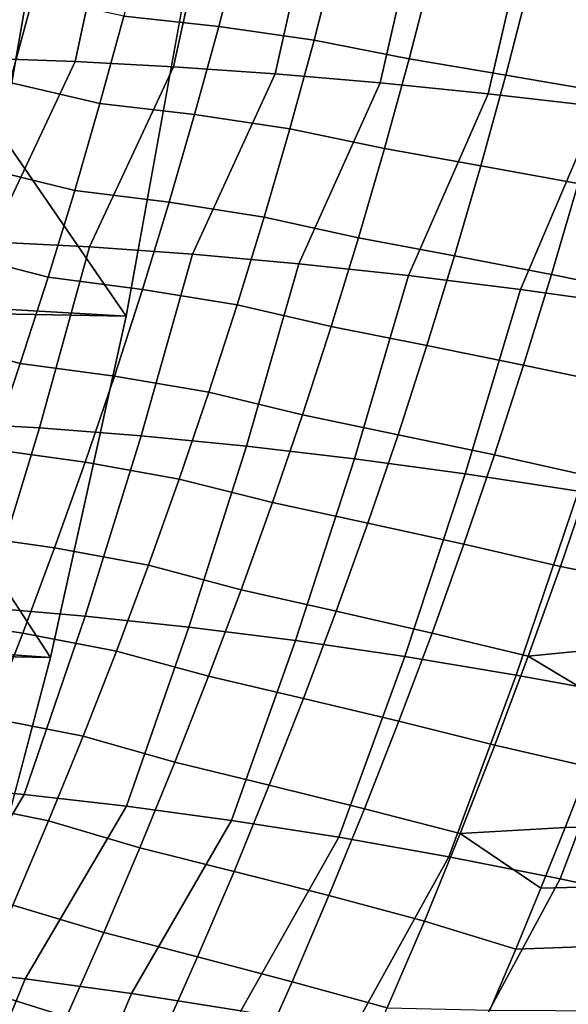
# Model space of a CAD drawing. Header units: metres. Extents: x -32 to 117, y -314 to 32.
# Tile 192 of 256: x 31.47 to 33.49, y -8.96 to -5.32. Entities that reach past the tile are written whole.
import ezdxf

# ---------------------------------------------------------------- set-up
doc = ezdxf.new("R2010")
doc.units = ezdxf.units.M
doc.layers.add('solid_24_501_064_XXX', color=7, linetype='CONTINUOUS')

msp = doc.modelspace()

# ---------------------------------------------------------------- linework, layer by layer
at = {"layer": 'solid_24_501_064_XXX'}
for points in [[(31.859657, -6.419635, -303.5), (-32.089672, -5.148039, -303.5), (-32.269005, -3.867984, -303.5), (32.089672, -5.148039, -303.5)], [(31.463463, -4.789502, 22.41283), (31.816307, -4.800725, 22.69982), (31.670628, -5.478017, 22.837826), (31.320757, -5.465516, 22.552286)], [(31.816307, -4.800725, 22.69982), (32.183178, -4.818277, 22.968306), (32.03418, -5.497586, 23.105307), (31.670628, -5.478017, 22.837826)], [(32.183178, -4.818277, 22.968306), (32.563053, -4.842109, 23.217533), (32.410408, -5.52417, 23.353991), (32.03418, -5.497586, 23.105307)], [(32.563053, -4.842109, 23.217533), (32.954868, -4.872155, 23.446808), (32.798275, -5.557695, 23.583191), (32.410408, -5.52417, 23.353991)], [(32.954868, -4.872155, 23.446808), (33.357525, -4.908329, 23.655489), (33.196712, -5.59807, 23.792276), (32.798275, -5.557695, 23.583191)], [(33.357525, -4.908329, 23.655489), (33.769897, -4.950531, 23.842989), (33.604618, -5.645181, 23.980669), (33.196712, -5.59807, 23.792276)], [(32.285164, -5.022614, 79.833443), (31.934361, -4.985843, 79.943726), (31.850874, -5.310537, 79.884361), (32.201153, -5.349379, 79.772881)], [(32.638294, -5.069524, 79.736908), (32.285164, -5.022614, 79.833443), (32.201153, -5.349379, 79.772881), (32.553535, -5.398996, 79.674942)], [(32.905075, -5.467941, 79.588959), (32.991066, -5.134634, 79.652748), (32.638294, -5.069524, 79.736908), (32.553535, -5.398996, 79.674942)], [(31.45952, -5.11267, -301.181946), (31.22814, -6.37527, -301.181946), (31.401772, -5.754583, -301.352966), (31.511284, -5.121078, -301.352966)], [(31.511284, -5.121078, -301.352966), (31.401772, -5.754583, -301.352966), (31.859657, -6.419635, -303.5), (32.089672, -5.148039, -303.5)], [(31.579252, -7.6812, -303.5), (-31.859657, -6.419635, -303.5), (-32.089672, -5.148039, -303.5), (31.859657, -6.419635, -303.5)], [(33.262341, -5.528924, 79.520401), (33.349216, -5.192238, 79.585793), (32.991066, -5.134634, 79.652748), (32.905075, -5.467941, 79.588959)], [(33.622257, -5.590949, 79.467644), (33.709938, -5.250817, 79.53463), (33.349216, -5.192238, 79.585793), (33.262341, -5.528924, 79.520401)], [(31.515459, -5.236751, 80.017738), (31.174032, -5.209468, 80.157585), (31.087778, -5.527387, 80.097763), (31.428795, -5.555995, 79.956871)], [(31.762398, -5.6338, 79.821396), (31.850874, -5.310537, 79.884361), (31.515459, -5.236751, 80.017738), (31.428795, -5.555995, 79.956871)], [(32.201153, -5.349379, 79.772881), (31.850874, -5.310537, 79.884361), (31.762398, -5.6338, 79.821396), (32.112129, -5.674645, 79.708656)], [(32.553535, -5.398996, 79.674942), (32.201153, -5.349379, 79.772881), (32.112129, -5.674645, 79.708656), (32.463734, -5.726893, 79.609245)], [(32.813969, -5.799583, 79.521355), (32.905075, -5.467941, 79.588959), (32.553535, -5.398996, 79.674942), (32.463734, -5.726893, 79.609245)], [(31.670628, -5.478017, 22.837826), (31.356167, -6.144332, 22.87406), (31.003681, -6.133777, 22.572153), (31.320757, -5.465516, 22.552286)], [(32.03418, -5.497586, 23.105307), (31.723356, -6.16322, 23.157467), (31.356167, -6.144332, 22.87406), (31.670628, -5.478017, 22.837826)], [(33.170311, -5.863862, 79.451111), (33.262341, -5.528924, 79.520401), (32.905075, -5.467941, 79.588959), (32.813969, -5.799583, 79.521355)], [(32.410408, -5.52417, 23.353991), (32.104179, -6.190385, 23.421547), (31.723356, -6.16322, 23.157467), (32.03418, -5.497586, 23.105307)], [(32.798275, -5.557695, 23.583191), (32.497532, -6.22575, 23.665533), (32.104179, -6.190385, 23.421547), (32.410408, -5.52417, 23.353991)], [(33.529385, -5.929252, 79.396675), (33.622257, -5.590949, 79.467644), (33.262341, -5.528924, 79.520401), (33.170311, -5.863862, 79.451111)], [(31.668997, -5.95555, 79.75486), (31.762398, -5.6338, 79.821396), (31.428795, -5.555995, 79.956871), (31.337292, -5.873827, 79.892532)], [(33.196712, -5.59807, 23.792276), (32.90226, -6.26921, 23.888712), (32.497532, -6.22575, 23.665533), (32.798275, -5.557695, 23.583191)], [(33.604618, -5.645181, 23.980669), (33.317192, -6.320639, 24.090433), (32.90226, -6.26921, 23.888712), (33.196712, -5.59807, 23.792276)], [(32.112129, -5.674645, 79.708656), (31.762398, -5.6338, 79.821396), (31.668997, -5.95555, 79.75486), (32.018158, -5.998328, 79.640816)], [(32.463734, -5.726893, 79.609245), (32.112129, -5.674645, 79.708656), (32.018158, -5.998328, 79.640816), (32.368946, -6.05313, 79.539856)], [(34.020866, -5.6989, 24.14785), (33.741112, -6.379887, 24.270111), (33.317192, -6.320639, 24.090433), (33.604618, -5.645181, 23.980669)], [(32.717819, -6.129469, 79.449966), (32.813969, -5.799583, 79.521355), (32.463734, -5.726893, 79.609245), (32.368946, -6.05313, 79.539856)], [(31.401772, -5.754583, -301.352966), (31.279524, -6.385756, -301.352966), (31.859657, -6.419635, -303.5)], [(33.0732, -6.196958, 79.37796), (33.170311, -5.863862, 79.451111), (32.813969, -5.799583, 79.521355), (32.717819, -6.129469, 79.449966)], [(31.570732, -6.275709, 79.684792), (31.668997, -5.95555, 79.75486), (31.337292, -5.873827, 79.892532), (31.241011, -6.190171, 79.82476)], [(33.431389, -6.265628, 79.32177), (33.529385, -5.929252, 79.396675), (33.170311, -5.863862, 79.451111), (33.0732, -6.196958, 79.37796)], [(33.790886, -6.338195, 79.280884), (33.889763, -5.998332, 79.35759), (33.529385, -5.929252, 79.396675), (33.431389, -6.265628, 79.32177)], [(32.018158, -5.998328, 79.640816), (31.668997, -5.95555, 79.75486), (31.570732, -6.275709, 79.684792), (31.919304, -6.320346, 79.569382)], [(32.368946, -6.05313, 79.539856), (32.018158, -5.998328, 79.640816), (31.919304, -6.320346, 79.569382), (32.269238, -6.377621, 79.46682)], [(32.616695, -6.457512, 79.37484), (32.717819, -6.129469, 79.449966), (32.368946, -6.05313, 79.539856), (32.269238, -6.377621, 79.46682)], [(31.356167, -6.144332, 22.87406), (31.723356, -6.16322, 23.157467), (31.538515, -6.83254, 23.329931), (31.175297, -6.812191, 23.048098)], [(32.971069, -6.528121, 79.300995), (33.0732, -6.196958, 79.37796), (32.717819, -6.129469, 79.449966), (32.616695, -6.457512, 79.37484)], [(31.723356, -6.16322, 23.157467), (32.104179, -6.190385, 23.421547), (31.914949, -6.861828, 23.593012), (31.538515, -6.83254, 23.329931)], [(31.46768, -6.594217, 79.611229), (31.570732, -6.275709, 79.684792), (31.241011, -6.190171, 79.82476), (31.140022, -6.504969, 79.753586)], [(32.104179, -6.190385, 23.421547), (32.497532, -6.22575, 23.665533), (32.303524, -6.899974, 23.836584), (31.914949, -6.861828, 23.593012)], [(33.328342, -6.599983, 79.242981), (33.431389, -6.265628, 79.32177), (33.0732, -6.196958, 79.37796), (32.971069, -6.528121, 79.300995)], [(32.497532, -6.22575, 23.665533), (32.90226, -6.26921, 23.888712), (32.703125, -6.946867, 24.05995), (32.303524, -6.899974, 23.836584)], [(31.919304, -6.320346, 79.569382), (31.570732, -6.275709, 79.684792), (31.46768, -6.594217, 79.611229), (31.815639, -6.640639, 79.494408)], [(32.90226, -6.26921, 23.888712), (33.317192, -6.320639, 24.090433), (33.112606, -7.002372, 24.26247), (32.703125, -6.946867, 24.05995)], [(33.686916, -6.675947, 79.200211), (33.790886, -6.338195, 79.280884), (33.431389, -6.265628, 79.32177), (33.328342, -6.599983, 79.242981)], [(32.269238, -6.377621, 79.46682), (31.919304, -6.320346, 79.569382), (31.815639, -6.640639, 79.494408), (32.164692, -6.700304, 79.390182)], [(33.317192, -6.320639, 24.090433), (33.741112, -6.379887, 24.270111), (33.5308, -7.066331, 24.443565), (33.112606, -7.002372, 24.26247)], [(31.279524, -6.385756, -301.352966), (31.14459, -7.014339, -301.352966), (31.579252, -7.6812, -303.5), (31.859657, -6.419635, -303.5)], [(32.510674, -6.783646, 79.296028), (32.616695, -6.457512, 79.37484), (32.269238, -6.377621, 79.46682), (32.164692, -6.700304, 79.390182)], [(31.248901, -8.930613, -303.5), (-31.579252, -7.6812, -303.5), (-31.859657, -6.419635, -303.5), (31.579252, -7.6812, -303.5)], [(32.864006, -6.857284, 79.220276), (32.971069, -6.528121, 79.300995), (32.616695, -6.457512, 79.37484), (32.510674, -6.783646, 79.296028)], [(31.359915, -6.911023, 79.534218), (31.46768, -6.594217, 79.611229), (31.140022, -6.504969, 79.753586), (31.034399, -6.818172, 79.679054)], [(33.220325, -6.932247, 79.16037), (33.328342, -6.599983, 79.242981), (32.971069, -6.528121, 79.300995), (32.864006, -6.857284, 79.220276)], [(31.815639, -6.640639, 79.494408), (31.46768, -6.594217, 79.611229), (31.359915, -6.911023, 79.534218), (31.707247, -6.959154, 79.415947)], [(33.577946, -7.011515, 79.115646), (33.686916, -6.675947, 79.200211), (33.328342, -6.599983, 79.242981), (33.220325, -6.932247, 79.16037)], [(32.164692, -6.700304, 79.390182), (31.815639, -6.640639, 79.494408), (31.707247, -6.959154, 79.415947), (32.055389, -7.021122, 79.309998)], [(32.399841, -7.107815, 79.2136), (32.510674, -6.783646, 79.296028), (32.164692, -6.700304, 79.390182), (32.055389, -7.021122, 79.309998)], [(32.752094, -7.184389, 79.135872), (32.864006, -6.857284, 79.220276), (32.510674, -6.783646, 79.296028), (32.399841, -7.107815, 79.2136)], [(31.175297, -6.812191, 23.048098), (31.538515, -6.83254, 23.329931), (31.335659, -7.496392, 23.519569), (30.976711, -7.47475, 23.239477)], [(31.538515, -6.83254, 23.329931), (31.914949, -6.861828, 23.593012), (31.707384, -7.52757, 23.781507), (31.335659, -7.496392, 23.519569)], [(31.914949, -6.861828, 23.593012), (32.303524, -6.899974, 23.836584), (32.090839, -7.568194, 24.024559), (31.707384, -7.52757, 23.781507)], [(33.107433, -7.262361, 79.073997), (33.220325, -6.932247, 79.16037), (32.864006, -6.857284, 79.220276), (32.752094, -7.184389, 79.135872)], [(31.707247, -6.959154, 79.415947), (31.359915, -6.911023, 79.534218), (31.247519, -7.226076, 79.453819), (31.594204, -7.275836, 79.334045)], [(32.303524, -6.899974, 23.836584), (32.703125, -6.946867, 24.05995), (32.484951, -7.618153, 24.248041), (32.090839, -7.568194, 24.024559)], [(32.703125, -6.946867, 24.05995), (33.112606, -7.002372, 24.26247), (32.888607, -7.677303, 24.451323), (32.484951, -7.618153, 24.248041)], [(33.464066, -7.34484, 79.027252), (33.577946, -7.011515, 79.115646), (33.220325, -6.932247, 79.16037), (33.107433, -7.262361, 79.073997)], [(32.055389, -7.021122, 79.309998), (31.707247, -6.959154, 79.415947), (31.594204, -7.275836, 79.334045), (31.941408, -7.340024, 79.226318)], [(31.14459, -7.014339, -301.352966), (30.997026, -7.640078, -301.352966), (31.579252, -7.6812, -303.5)], [(32.284283, -7.429963, 79.127602), (32.399841, -7.107815, 79.2136), (32.055389, -7.021122, 79.309998), (31.941408, -7.340024, 79.226318)], [(33.112606, -7.002372, 24.26247), (33.5308, -7.066331, 24.443565), (33.300678, -7.745481, 24.633837), (32.888607, -7.677303, 24.451323)], [(33.577946, -7.011515, 79.115646), (33.464066, -7.34484, 79.027252), (33.813782, -7.414504, 79.000465), (33.89019, -7.191922, 79.0606)], [(33.5308, -7.066331, 24.443565), (33.956505, -7.138562, 24.602716), (33.720009, -7.822495, 24.795069), (33.300678, -7.745481, 24.633837)], [(32.635426, -7.50938, 79.047836), (32.752094, -7.184389, 79.135872), (32.399841, -7.107815, 79.2136), (32.284283, -7.429963, 79.127602)], [(32.989754, -7.590266, 78.98394), (33.107433, -7.262361, 79.073997), (32.752094, -7.184389, 79.135872), (32.635426, -7.50938, 79.047836)], [(31.594204, -7.275836, 79.334045), (31.247519, -7.226076, 79.453819), (31.130569, -7.539321, 79.370079), (31.476593, -7.590635, 79.248764)], [(31.941408, -7.340024, 79.226318), (31.594204, -7.275836, 79.334045), (31.476593, -7.590635, 79.248764), (31.822836, -7.656953, 79.139206)], [(33.345367, -7.67586, 78.935104), (33.464066, -7.34484, 79.027252), (33.107433, -7.262361, 79.073997), (32.989754, -7.590266, 78.98394)], [(32.164085, -7.750035, 79.038101), (32.284283, -7.429963, 79.127602), (31.941408, -7.340024, 79.226318), (31.822836, -7.656953, 79.139206)], [(33.345367, -7.67586, 78.935104), (33.734852, -7.637376, 78.938271), (33.813782, -7.414504, 79.000465), (33.464066, -7.34484, 79.027252)], [(32.514088, -7.832198, 78.95623), (32.635426, -7.50938, 79.047836), (32.284283, -7.429963, 79.127602), (32.164085, -7.750035, 79.038101)], [(31.335659, -7.496392, 23.519569), (31.707384, -7.52757, 23.781507), (31.48192, -8.187014, 23.986736), (31.115196, -8.154186, 23.726084)], [(31.707384, -7.52757, 23.781507), (32.090839, -7.568194, 24.024559), (31.859953, -8.229811, 24.229151), (31.48192, -8.187014, 23.986736)], [(32.867374, -7.915903, 78.890251), (32.989754, -7.590266, 78.98394), (32.635426, -7.50938, 79.047836), (32.514088, -7.832198, 78.95623)], [(31.476593, -7.590635, 79.248764), (31.130569, -7.539321, 79.370079), (31.009144, -7.850708, 79.283043), (31.354494, -7.903494, 79.160149)], [(31.822836, -7.656953, 79.139206), (31.476593, -7.590635, 79.248764), (31.354494, -7.903494, 79.160149), (31.699753, -7.971856, 79.048714)], [(32.090839, -7.568194, 24.024559), (32.484951, -7.618153, 24.248041), (32.248253, -8.28246, 24.452658), (31.859953, -8.229811, 24.229151)], [(33.221947, -8.004516, 78.839264), (33.345367, -7.67586, 78.935104), (32.989754, -7.590266, 78.98394), (32.867374, -7.915903, 78.890251)], [(30.997026, -7.640078, -301.352966), (30.836893, -8.262718, -301.352966), (31.248901, -8.930613, -303.5), (31.579252, -7.6812, -303.5)], [(32.484951, -7.618153, 24.248041), (32.888607, -7.677303, 24.451323), (32.645752, -8.344819, 24.656643), (32.248253, -8.28246, 24.452658)], [(33.345367, -7.67586, 78.935104), (33.653297, -7.86059, 78.873985), (33.734852, -7.637376, 78.938271)], [(32.039333, -8.067973, 78.945152), (32.164085, -7.750035, 79.038101), (31.822836, -7.656953, 79.139206), (31.699753, -7.971856, 79.048714)], [(33.345367, -7.67586, 78.935104), (33.221947, -8.004516, 78.839264), (33.569027, -8.084199, 78.807571), (33.653297, -7.86059, 78.873985)], [(32.888607, -7.677303, 24.451323), (33.300678, -7.745481, 24.633837), (33.051353, -8.416714, 24.840548), (32.645752, -8.344819, 24.656643)], [(33.300678, -7.745481, 24.633837), (33.720009, -7.822495, 24.795069), (33.463947, -8.497947, 25.003862), (33.051353, -8.416714, 24.840548)], [(32.388168, -8.152785, 78.86113), (32.514088, -7.832198, 78.95623), (32.164085, -7.750035, 79.038101), (32.039333, -8.067973, 78.945152)], [(32.740391, -8.239214, 78.792999), (32.867374, -7.915903, 78.890251), (32.514088, -7.832198, 78.95623), (32.388168, -8.152785, 78.86113)], [(33.720009, -7.822495, 24.795069), (34.145412, -7.908127, 24.934566), (33.882397, -8.588295, 25.146139), (33.463947, -8.497947, 25.003862)], [(31.699753, -7.971856, 79.048714), (31.354494, -7.903494, 79.160149), (31.227989, -8.214359, 79.068245), (31.572241, -8.284676, 78.954895)], [(33.093895, -8.330747, 78.739807), (33.221947, -8.004516, 78.839264), (32.867374, -7.915903, 78.890251), (32.740391, -8.239214, 78.792999)], [(31.910114, -8.38372, 78.848816), (32.039333, -8.067973, 78.945152), (31.699753, -7.971856, 79.048714), (31.572241, -8.284676, 78.954895)], [(33.298988, -8.75788, 78.5951), (33.20319, -8.983376, 78.519783), (54.700001, -9.091585, 78.48288), (54.700001, -7.989414, 78.835968)], [(33.391968, -8.532796, 78.668175), (33.298988, -8.75788, 78.5951), (54.700001, -7.989414, 78.835968)], [(33.481949, -8.30825, 78.738976), (33.391968, -8.532796, 78.668175), (54.700001, -7.989414, 78.835968)], [(33.569027, -8.084199, 78.807571), (33.481949, -8.30825, 78.738976), (54.700001, -7.989414, 78.835968)], [(33.093895, -8.330747, 78.739807), (33.481949, -8.30825, 78.738976), (33.569027, -8.084199, 78.807571), (33.221947, -8.004516, 78.839264)], [(32.257751, -8.471084, 78.762581), (32.388168, -8.152785, 78.86113), (32.039333, -8.067973, 78.945152), (31.910114, -8.38372, 78.848816)], [(31.48192, -8.187014, 23.986736), (31.10384, -8.825794, 24.114347), (30.733646, -8.794519, 23.838638), (31.115196, -8.154186, 23.726084)], [(32.608887, -8.560139, 78.692261), (32.740391, -8.239214, 78.792999), (32.388168, -8.152785, 78.86113), (32.257751, -8.471084, 78.762581)], [(31.572241, -8.284676, 78.954895), (31.227989, -8.214359, 79.068245), (31.09716, -8.523175, 78.973122), (31.440388, -8.595357, 78.857811)], [(31.859953, -8.229811, 24.229151), (31.486115, -8.868322, 24.371433), (31.10384, -8.825794, 24.114347), (31.48192, -8.187014, 23.986736)], [(32.248253, -8.28246, 24.452658), (31.879366, -8.92198, 24.609154), (31.486115, -8.868322, 24.371433), (31.859953, -8.229811, 24.229151)], [(32.9613, -8.654492, 78.63681), (33.093895, -8.330747, 78.739807), (32.740391, -8.239214, 78.792999), (32.608887, -8.560139, 78.692261)], [(31.776512, -8.69722, 78.749146), (31.910114, -8.38372, 78.848816), (31.572241, -8.284676, 78.954895), (31.440388, -8.595357, 78.857811)], [(32.645752, -8.344819, 24.656643), (32.282455, -8.986613, 24.826818), (31.879366, -8.92198, 24.609154), (32.248253, -8.28246, 24.452658)], [(33.093895, -8.330747, 78.739807), (32.9613, -8.654492, 78.63681), (33.298988, -8.75788, 78.5951), (33.391968, -8.532796, 78.668175)], [(33.093895, -8.330747, 78.739807), (33.391968, -8.532796, 78.668175), (33.481949, -8.30825, 78.738976)], [(33.051353, -8.416714, 24.840548), (32.694214, -9.062034, 25.0238), (32.282455, -8.986613, 24.826818), (32.645752, -8.344819, 24.656643)], [(32.122929, -8.787035, 78.66066), (32.257751, -8.471084, 78.762581), (31.910114, -8.38372, 78.848816), (31.776512, -8.69722, 78.749146)], [(33.463947, -8.497947, 25.003862), (33.113457, -9.148024, 25.199528), (32.694214, -9.062034, 25.0238), (33.051353, -8.416714, 24.840548)], [(32.472958, -8.878617, 78.588097), (32.608887, -8.560139, 78.692261), (32.257751, -8.471084, 78.762581), (32.122929, -8.787035, 78.66066)], [(33.882397, -8.588295, 25.146139), (33.538963, -9.244334, 25.353491), (33.113457, -9.148024, 25.199528), (33.463947, -8.497947, 25.003862)], [(32.824261, -8.975692, 78.530327), (32.9613, -8.654492, 78.63681), (32.608887, -8.560139, 78.692261), (32.472958, -8.878617, 78.588097)], [(31.638615, -9.008413, 78.64621), (31.776512, -8.69722, 78.749146), (31.440388, -8.595357, 78.857811), (31.304272, -8.903842, 78.757507)], [(32.9613, -8.654492, 78.63681), (32.824261, -8.975692, 78.530327), (33.20319, -8.983376, 78.519783), (33.298988, -8.75788, 78.5951)], [(31.983791, -9.100579, 78.55542), (32.122929, -8.787035, 78.66066), (31.776512, -8.69722, 78.749146), (31.638615, -9.008413, 78.64621)], [(32.332695, -9.19459, 78.480568), (32.472958, -8.878617, 78.588097), (32.122929, -8.787035, 78.66066), (31.983791, -9.100579, 78.55542)], [(31.10384, -8.825794, 24.114347), (31.486115, -8.868322, 24.371433), (31.222376, -9.514766, 24.608347), (30.846092, -9.470752, 24.352446)], [(31.486115, -8.868322, 24.371433), (31.879366, -8.92198, 24.609154), (31.609184, -9.570328, 24.845633), (31.222376, -9.514766, 24.608347)], [(31.496508, -9.317242, 78.540062), (31.638615, -9.008413, 78.64621), (31.304272, -8.903842, 78.757507), (31.163982, -9.210075, 78.654037)], [(32.682861, -9.294285, 78.420433), (32.824261, -8.975692, 78.530327), (32.472958, -8.878617, 78.588097), (32.332695, -9.19459, 78.480568)], [(31.879366, -8.92198, 24.609154), (32.282455, -8.986613, 24.826818), (32.005424, -9.63728, 25.063633), (31.609184, -9.570328, 24.845633)]]:
    msp.add_3dface(points, dxfattribs=at)

doc.saveas('drawing.dxf')
